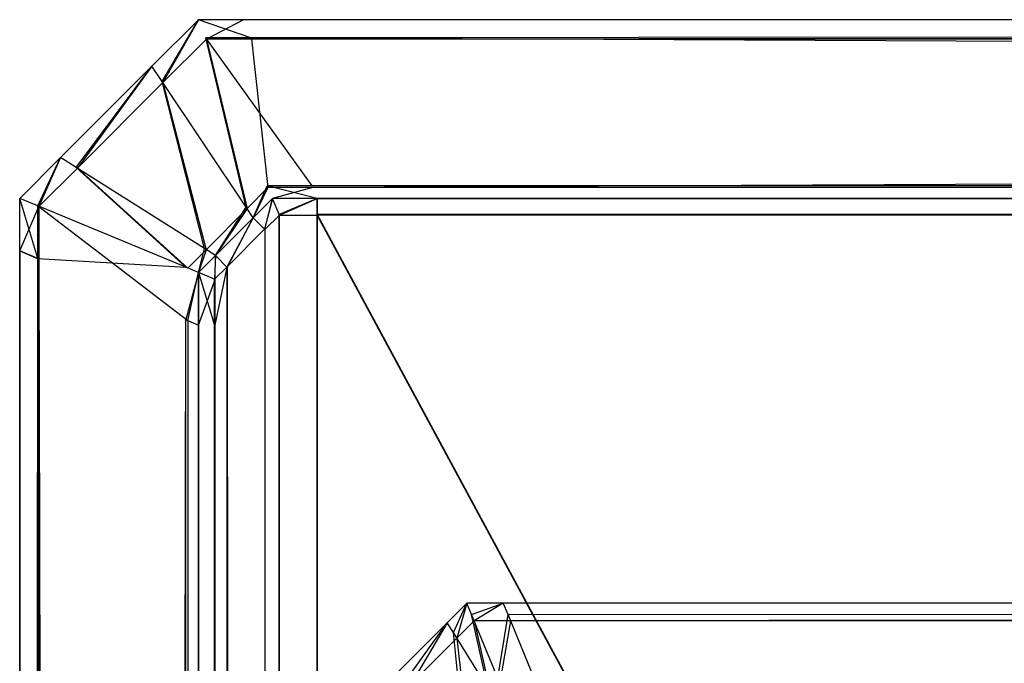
# Model space of a CAD drawing. Extents: x 0 to 0.8, y -0.501 to 0.
# Tile 45 of 113: x 0 to 0.00551, y -0.0036 to 0. Entities that reach past the tile are written whole.
import ezdxf

# ---------------------------------------------------------------- set-up
doc = ezdxf.new("R2010")
doc.units = 0
doc.layers.add('L28_ABDECKPL_0___REPLACEMTFOREM', color=7, linetype='CONTINUOUS')
doc.layers.add('L39_KORPUS1_0___REPLACEMTFOREMP', color=7, linetype='CONTINUOUS')

msp = doc.modelspace()

# ---------------------------------------------------------------- linework, layer by layer
at = {"layer": 'L28_ABDECKPL_0___REPLACEMTFOREM', "color": 39}
for points, invisible_edges in [([(0.000801, -0.000352, 0.602091), (0.001, 0, 0.601982), (0.00074, -0.00026, 0.601982), (0.000801, -0.000352, 0.602091)], 13), ([(0.001, 0, 0.591983), (0.000797, -0.000346, 0.591881), (0.00074, -0.00026, 0.591983), (0.001, 0, 0.591983)], 13), ([(0.00074, -0.00026, 0.592121), (0.001, 0, 0.591983), (0.00074, -0.00026, 0.591983), (0.00074, -0.00026, 0.592121)], 13), ([(0.001, 0, 0.591983), (0.00074, -0.00026, 0.592121), (0.001, 0, 0.592121), (0.001, 0, 0.591983)], 14), ([(0.00074, -0.00026, 0.601982), (0.001, 0, 0.601804), (0.00074, -0.00026, 0.601804), (0.00074, -0.00026, 0.601982)], 13), ([(0.001, 0, 0.601804), (0.00074, -0.00026, 0.601982), (0.001, 0, 0.601982), (0.001, 0, 0.601804)], 14), ([(0.00074, -0.00026, 0.601804), (0.001, 0, 0.592121), (0.00074, -0.00026, 0.592121), (0.00074, -0.00026, 0.601804)], 13), ([(0.001, 0, 0.592121), (0.00074, -0.00026, 0.601804), (0.001, 0, 0.601804), (0.001, 0, 0.592121)], 14), ([(0.000797, -0.000346, 0.591881), (0.001, 0, 0.591983), (0.001042, -0.000101, 0.591881), (0.000797, -0.000346, 0.591881)], 14), ([(0.001, 0, 0.601982), (0.000801, -0.000352, 0.602091), (0.001045, -0.000108, 0.602091), (0.001, 0, 0.601982)], 14), ([(0.001, 0, 0.601982), (0.001252, 0, 0.601804), (0.001, 0, 0.601804), (0.001, 0, 0.601982)], 13), ([(0.001252, 0, 0.601804), (0.001, 0, 0.601982), (0.001252, 0, 0.601982), (0.001252, 0, 0.601804)], 14), ([(0.001, 0, 0.601804), (0.001252, 0, 0.592121), (0.001, 0, 0.592121), (0.001, 0, 0.601804)], 13), ([(0.001252, 0, 0.592121), (0.001, 0, 0.601804), (0.001252, 0, 0.601804), (0.001252, 0, 0.592121)], 14), ([(0.001045, -0.000108, 0.602091), (0.001252, 0, 0.601982), (0.001, 0, 0.601982), (0.001045, -0.000108, 0.602091)], 13), ([(0.001, 0, 0.592121), (0.001252, 0, 0.591983), (0.001, 0, 0.591983), (0.001, 0, 0.592121)], 13), ([(0.001252, 0, 0.591983), (0.001, 0, 0.592121), (0.001252, 0, 0.592121), (0.001252, 0, 0.591983)], 14), ([(0.001, 0, 0.591983), (0.001294, -0.000101, 0.591881), (0.001042, -0.000101, 0.591881), (0.001, 0, 0.591983)], 13), ([(0.001294, -0.000101, 0.591881), (0.001, 0, 0.591983), (0.001252, 0, 0.591983), (0.001294, -0.000101, 0.591881)], 14), ([(0.001252, 0, 0.601982), (0.001045, -0.000108, 0.602091), (0.001297, -0.000108, 0.602091), (0.001252, 0, 0.601982)], 14), ([(0.001252, 0, 0.601982), (0.173178, 0, 0.601804), (0.001252, 0, 0.601804), (0.001252, 0, 0.601982)], 13), ([(0.173178, 0, 0.601804), (0.001252, 0, 0.601982), (0.173178, 0, 0.601982), (0.173178, 0, 0.601804)], 14), ([(0.001252, 0, 0.592121), (0.173178, 0, 0.601804), (0.173178, 0, 0.592121), (0.001252, 0, 0.592121)], 13), ([(0.173178, 0, 0.601804), (0.001252, 0, 0.592121), (0.001252, 0, 0.601804), (0.173178, 0, 0.601804)], 14), ([(0.001297, -0.000108, 0.602091), (0.173178, 0, 0.601982), (0.001252, 0, 0.601982), (0.001297, -0.000108, 0.602091)], 13), ([(0.001252, 0, 0.592121), (0.173178, 0, 0.591983), (0.001252, 0, 0.591983), (0.001252, 0, 0.592121)], 13), ([(0.173178, 0, 0.591983), (0.001252, 0, 0.592121), (0.173178, 0, 0.592121), (0.173178, 0, 0.591983)], 14), ([(0.173178, 0, 0.591983), (0.001294, -0.000101, 0.591881), (0.001252, 0, 0.591983), (0.173178, 0, 0.591983)], 14), ([(0.001294, -0.000101, 0.591881), (0.173178, 0, 0.591983), (0.173136, -0.000101, 0.591881), (0.001294, -0.000101, 0.591881)], 13), ([(0.173178, 0, 0.601982), (0.001297, -0.000108, 0.602091), (0.173133, -0.000108, 0.602091), (0.173178, 0, 0.601982)], 14), ([(0.001042, -0.000101, 0.591881), (0.001267, -0.001048, 0.591053), (0.000797, -0.000346, 0.591881), (0.001042, -0.000101, 0.591881)], 13), ([(0.001272, -0.001056, 0.602922), (0.001045, -0.000108, 0.602091), (0.000801, -0.000352, 0.602091), (0.001272, -0.001056, 0.602922)], 13), ([(0.001267, -0.001048, 0.591053), (0.001042, -0.000101, 0.591881), (0.001385, -0.000929, 0.591053), (0.001267, -0.001048, 0.591053)], 14), ([(0.001042, -0.000101, 0.591881), (0.001636, -0.000929, 0.591053), (0.001385, -0.000929, 0.591053), (0.001042, -0.000101, 0.591881)], 13), ([(0.001636, -0.000929, 0.591053), (0.001042, -0.000101, 0.591881), (0.001294, -0.000101, 0.591881), (0.001636, -0.000929, 0.591053)], 14), ([(0.001045, -0.000108, 0.602091), (0.001272, -0.001056, 0.602922), (0.001389, -0.000939, 0.602922), (0.001045, -0.000108, 0.602091)], 14), ([(0.001389, -0.000939, 0.602922), (0.001297, -0.000108, 0.602091), (0.001045, -0.000108, 0.602091), (0.001389, -0.000939, 0.602922)], 13), ([(0.001294, -0.000101, 0.591881), (0.172794, -0.000929, 0.591053), (0.001636, -0.000929, 0.591053), (0.001294, -0.000101, 0.591881)], 13), ([(0.172794, -0.000929, 0.591053), (0.001294, -0.000101, 0.591881), (0.173136, -0.000101, 0.591881), (0.172794, -0.000929, 0.591053)], 14), ([(0.001641, -0.000939, 0.602922), (0.173133, -0.000108, 0.602091), (0.001297, -0.000108, 0.602091), (0.001641, -0.000939, 0.602922)], 13), ([(0.001297, -0.000108, 0.602091), (0.001389, -0.000939, 0.602922), (0.001641, -0.000939, 0.602922), (0.001297, -0.000108, 0.602091)], 14), ([(0.173133, -0.000108, 0.602091), (0.001641, -0.000939, 0.602922), (0.17279, -0.000939, 0.602922), (0.173133, -0.000108, 0.602091)], 14), ([(0.000323, -0.00083, 0.602091), (0.00074, -0.00026, 0.601982), (0.000229, -0.000771, 0.601982), (0.000323, -0.00083, 0.602091)], 13), ([(0.00074, -0.00026, 0.591983), (0.000316, -0.000826, 0.591881), (0.000229, -0.000771, 0.591983), (0.00074, -0.00026, 0.591983)], 13), ([(0.000229, -0.000771, 0.592121), (0.00074, -0.00026, 0.591983), (0.000229, -0.000771, 0.591983), (0.000229, -0.000771, 0.592121)], 13), ([(0.00074, -0.00026, 0.591983), (0.000229, -0.000771, 0.592121), (0.00074, -0.00026, 0.592121), (0.00074, -0.00026, 0.591983)], 14), ([(0.000229, -0.000771, 0.601982), (0.00074, -0.00026, 0.601804), (0.000229, -0.000771, 0.601804), (0.000229, -0.000771, 0.601982)], 13), ([(0.00074, -0.00026, 0.601804), (0.000229, -0.000771, 0.601982), (0.00074, -0.00026, 0.601982), (0.00074, -0.00026, 0.601804)], 14), ([(0.000229, -0.000771, 0.601804), (0.00074, -0.00026, 0.592121), (0.000229, -0.000771, 0.592121), (0.000229, -0.000771, 0.601804)], 13), ([(0.00074, -0.00026, 0.592121), (0.000229, -0.000771, 0.601804), (0.00074, -0.00026, 0.601804), (0.00074, -0.00026, 0.592121)], 14), ([(0.000316, -0.000826, 0.591881), (0.00074, -0.00026, 0.591983), (0.000797, -0.000346, 0.591881), (0.000316, -0.000826, 0.591881)], 14), ([(0.00074, -0.00026, 0.601982), (0.000323, -0.00083, 0.602091), (0.000801, -0.000352, 0.602091), (0.00074, -0.00026, 0.601982)], 14), ([(0.000797, -0.000346, 0.591881), (0.001034, -0.00128, 0.591053), (0.000316, -0.000826, 0.591881), (0.000797, -0.000346, 0.591881)], 13), ([(0.001043, -0.001286, 0.602922), (0.000801, -0.000352, 0.602091), (0.000323, -0.00083, 0.602091), (0.001043, -0.001286, 0.602922)], 13), ([(0.001034, -0.00128, 0.591053), (0.000797, -0.000346, 0.591881), (0.001267, -0.001048, 0.591053), (0.001034, -0.00128, 0.591053)], 14), ([(0.000801, -0.000352, 0.602091), (0.001043, -0.001286, 0.602922), (0.001272, -0.001056, 0.602922), (0.000801, -0.000352, 0.602091)], 14), ([(0, -0.000999, 0.592121), (0.000229, -0.000771, 0.591983), (0, -0.000999, 0.591983), (0, -0.000999, 0.592121)], 13), ([(0.000229, -0.000771, 0.591983), (0, -0.000999, 0.592121), (0.000229, -0.000771, 0.592121), (0.000229, -0.000771, 0.591983)], 14), ([(0.000229, -0.000771, 0.591983), (0.000101, -0.001041, 0.591881), (0, -0.000999, 0.591983), (0.000229, -0.000771, 0.591983)], 13), ([(0.000108, -0.001044, 0.602091), (0.000229, -0.000771, 0.601982), (0, -0.000999, 0.601982), (0.000108, -0.001044, 0.602091)], 13), ([(0, -0.000999, 0.601982), (0.000229, -0.000771, 0.601804), (0, -0.000999, 0.601804), (0, -0.000999, 0.601982)], 13), ([(0.000229, -0.000771, 0.601804), (0, -0.000999, 0.601982), (0.000229, -0.000771, 0.601982), (0.000229, -0.000771, 0.601804)], 14), ([(0, -0.000999, 0.601804), (0.000229, -0.000771, 0.592121), (0, -0.000999, 0.592121), (0, -0.000999, 0.601804)], 13), ([(0.000229, -0.000771, 0.592121), (0, -0.000999, 0.601804), (0.000229, -0.000771, 0.601804), (0.000229, -0.000771, 0.592121)], 14), ([(0.000101, -0.001041, 0.591881), (0.000229, -0.000771, 0.591983), (0.000316, -0.000826, 0.591881), (0.000101, -0.001041, 0.591881)], 14), ([(0.000229, -0.000771, 0.601982), (0.000108, -0.001044, 0.602091), (0.000323, -0.00083, 0.602091), (0.000229, -0.000771, 0.601982)], 14), ([(0.000316, -0.000826, 0.591881), (0.00093, -0.001384, 0.591053), (0.000101, -0.001041, 0.591881), (0.000316, -0.000826, 0.591881)], 13), ([(0.00093, -0.001384, 0.591053), (0.000316, -0.000826, 0.591881), (0.001034, -0.00128, 0.591053), (0.00093, -0.001384, 0.591053)], 14), ([(0.00094, -0.001389, 0.602922), (0.000323, -0.00083, 0.602091), (0.000108, -0.001044, 0.602091), (0.00094, -0.001389, 0.602922)], 13), ([(0.000323, -0.00083, 0.602091), (0.00094, -0.001389, 0.602922), (0.001043, -0.001286, 0.602922), (0.000323, -0.00083, 0.602091)], 14), ([(0.001385, -0.000929, 0.591053), (0.001306, -0.001107, 0.590983), (0.001267, -0.001048, 0.591053), (0.001385, -0.000929, 0.591053)], 13), ([(0.001306, -0.001107, 0.590983), (0.001385, -0.000929, 0.591053), (0.001414, -0.000999, 0.590983), (0.001306, -0.001107, 0.590983)], 14), ([(0.001385, -0.000929, 0.591053), (0.001665, -0.000999, 0.590983), (0.001414, -0.000999, 0.590983), (0.001385, -0.000929, 0.591053)], 13), ([(0.001665, -0.000999, 0.590983), (0.001385, -0.000929, 0.591053), (0.001636, -0.000929, 0.591053), (0.001665, -0.000999, 0.590983)], 14), ([(0.001636, -0.000929, 0.591053), (0.172765, -0.000999, 0.590983), (0.001665, -0.000999, 0.590983), (0.001636, -0.000929, 0.591053)], 13), ([(0.172765, -0.000999, 0.590983), (0.001636, -0.000929, 0.591053), (0.172794, -0.000929, 0.591053), (0.172765, -0.000999, 0.590983)], 14), ([(0.001306, -0.001107, 0.602982), (0.001389, -0.000939, 0.602922), (0.001272, -0.001056, 0.602922), (0.001306, -0.001107, 0.602982)], 13), ([(0.001389, -0.000939, 0.602922), (0.001306, -0.001107, 0.602982), (0.001414, -0.000999, 0.602982), (0.001389, -0.000939, 0.602922)], 14), ([(0.001414, -0.000999, 0.602982), (0.001641, -0.000939, 0.602922), (0.001389, -0.000939, 0.602922), (0.001414, -0.000999, 0.602982)], 13), ([(0.001641, -0.000939, 0.602922), (0.001414, -0.000999, 0.602982), (0.001665, -0.000999, 0.602982), (0.001641, -0.000939, 0.602922)], 14), ([(0.001665, -0.000999, 0.602982), (0.17279, -0.000939, 0.602922), (0.001641, -0.000939, 0.602922), (0.001665, -0.000999, 0.602982)], 13), ([(0.17279, -0.000939, 0.602922), (0.001665, -0.000999, 0.602982), (0.172765, -0.000999, 0.602982), (0.17279, -0.000939, 0.602922)], 14), ([(0, -0.000999, 0.601982), (0, -0.001293, 0.601804), (0, -0.001293, 0.601982), (0, -0.000999, 0.601982)], 13), ([(0, -0.001293, 0.601804), (0, -0.000999, 0.601982), (0, -0.000999, 0.601804), (0, -0.001293, 0.601804)], 14), ([(0, -0.001293, 0.601982), (0.000108, -0.001044, 0.602091), (0, -0.000999, 0.601982), (0, -0.001293, 0.601982)], 14), ([(0, -0.000999, 0.591983), (0.000101, -0.001335, 0.591881), (0, -0.001293, 0.591983), (0, -0.000999, 0.591983)], 13), ([(0.000101, -0.001335, 0.591881), (0, -0.000999, 0.591983), (0.000101, -0.001041, 0.591881), (0.000101, -0.001335, 0.591881)], 14), ([(0, -0.000999, 0.601804), (0, -0.001293, 0.592121), (0, -0.001293, 0.601804), (0, -0.000999, 0.601804)], 13), ([(0, -0.001293, 0.592121), (0, -0.000999, 0.601804), (0, -0.000999, 0.592121), (0, -0.001293, 0.592121)], 14), ([(0, -0.000999, 0.592121), (0, -0.001293, 0.591983), (0, -0.001293, 0.592121), (0, -0.000999, 0.592121)], 13), ([(0, -0.001293, 0.591983), (0, -0.000999, 0.592121), (0, -0.000999, 0.591983), (0, -0.001293, 0.591983)], 14), ([(0.000108, -0.001044, 0.602091), (0, -0.001293, 0.601982), (0.000108, -0.001338, 0.602091), (0.000108, -0.001044, 0.602091)], 13), ([(0.00093, -0.001384, 0.591053), (0.000101, -0.001335, 0.591881), (0.000101, -0.001041, 0.591881), (0.00093, -0.001384, 0.591053)], 13), ([(0.00094, -0.001682, 0.602922), (0.000108, -0.001044, 0.602091), (0.000108, -0.001338, 0.602091), (0.00094, -0.001682, 0.602922)], 13), ([(0.000108, -0.001044, 0.602091), (0.00094, -0.001682, 0.602922), (0.00094, -0.001389, 0.602922), (0.000108, -0.001044, 0.602091)], 14), ([(0.00137, -0.001171, 0.602982), (0.001414, -0.000999, 0.602982), (0.001306, -0.001107, 0.602982), (0.00137, -0.001171, 0.602982)], 13), ([(0.001414, -0.000999, 0.590983), (0.001372, -0.001173, 0.590983), (0.001306, -0.001107, 0.590983), (0.001414, -0.000999, 0.590983)], 13), ([(0.001414, -0.000999, 0.602982), (0.00137, -0.001171, 0.602982), (0.001452, -0.00109, 0.602982), (0.001414, -0.000999, 0.602982)], 14), ([(0.001372, -0.001173, 0.590983), (0.001414, -0.000999, 0.590983), (0.001453, -0.001093, 0.590983), (0.001372, -0.001173, 0.590983)], 14), ([(0.001452, -0.00109, 0.602982), (0.001665, -0.000999, 0.602982), (0.001414, -0.000999, 0.602982), (0.001452, -0.00109, 0.602982)], 13), ([(0.001665, -0.000999, 0.590983), (0.001453, -0.001093, 0.590983), (0.001414, -0.000999, 0.590983), (0.001665, -0.000999, 0.590983)], 13), ([(0.001665, -0.000999, 0.602982), (0.001452, -0.00109, 0.602982), (0.001665, -0.00109, 0.602982), (0.001665, -0.000999, 0.602982)], 14), ([(0.001453, -0.001093, 0.590983), (0.001665, -0.000999, 0.590983), (0.001665, -0.001093, 0.590983), (0.001453, -0.001093, 0.590983)], 14), ([(0.172765, -0.00109, 0.602982), (0.001665, -0.000999, 0.602982), (0.001665, -0.00109, 0.602982), (0.172765, -0.00109, 0.602982)], 13), ([(0.001665, -0.000999, 0.602982), (0.172765, -0.00109, 0.602982), (0.172765, -0.000999, 0.602982), (0.001665, -0.000999, 0.602982)], 14), ([(0.172765, -0.000999, 0.590983), (0.001665, -0.001093, 0.590983), (0.001665, -0.000999, 0.590983), (0.172765, -0.000999, 0.590983)], 13), ([(0.001665, -0.001093, 0.590983), (0.172765, -0.000999, 0.590983), (0.172765, -0.001093, 0.590983), (0.001665, -0.001093, 0.590983)], 14), ([(0.001267, -0.001048, 0.591053), (0.001095, -0.001319, 0.590983), (0.001034, -0.00128, 0.591053), (0.001267, -0.001048, 0.591053)], 13), ([(0.001095, -0.001319, 0.602982), (0.001272, -0.001056, 0.602922), (0.001043, -0.001286, 0.602922), (0.001095, -0.001319, 0.602982)], 13), ([(0.001095, -0.001319, 0.590983), (0.001267, -0.001048, 0.591053), (0.001306, -0.001107, 0.590983), (0.001095, -0.001319, 0.590983)], 14), ([(0.001272, -0.001056, 0.602922), (0.001095, -0.001319, 0.602982), (0.001306, -0.001107, 0.602982), (0.001272, -0.001056, 0.602922)], 14), ([(0.00137, -0.001171, 0.602982), (0.0014, -0.499586, 0.602982), (0.001452, -0.00109, 0.602982), (0.00137, -0.001171, 0.602982)], 13), ([(0.001403, -0.499584, 0.590983), (0.001372, -0.001173, 0.590983), (0.001453, -0.001093, 0.590983), (0.001403, -0.499584, 0.590983)], 13), ([(0.001452, -0.00109, 0.602982), (0.0014, -0.499586, 0.602982), (0.001452, -0.499638, 0.602982), (0.001452, -0.00109, 0.602982)], 10), ([(0.001403, -0.499584, 0.590983), (0.001453, -0.001093, 0.590983), (0.001453, -0.499635, 0.590983), (0.001403, -0.499584, 0.590983)], 10), ([(0.001452, -0.00109, 0.602982), (0.001452, -0.499638, 0.602982), (0.001665, -0.00109, 0.602982), (0.001452, -0.00109, 0.602982)], 13), ([(0.001665, -0.00109, 0.602982), (0.001452, -0.499638, 0.602982), (0.001616, -0.499638, 0.602982), (0.001665, -0.00109, 0.602982)], 10), ([(0.001453, -0.499635, 0.590983), (0.001453, -0.001093, 0.590983), (0.001665, -0.001093, 0.590983), (0.001453, -0.499635, 0.590983)], 13), ([(0.001453, -0.499635, 0.590983), (0.001665, -0.001093, 0.590983), (0.001616, -0.499635, 0.590983), (0.001453, -0.499635, 0.590983)], 10), ([(0.001665, -0.00109, 0.602982), (0.001616, -0.499638, 0.602982), (0.17335, -0.319009, 0.602982), (0.001665, -0.00109, 0.602982)], 13), ([(0.001616, -0.499635, 0.590983), (0.001665, -0.001093, 0.590983), (0.173347, -0.31901, 0.590983), (0.001616, -0.499635, 0.590983)], 13), ([(0.001665, -0.00109, 0.602982), (0.17335, -0.319009, 0.602982), (0.172765, -0.00109, 0.602982), (0.001665, -0.00109, 0.602982)], 10), ([(0.173347, -0.31901, 0.590983), (0.001665, -0.001093, 0.590983), (0.172765, -0.001093, 0.590983), (0.173347, -0.31901, 0.590983)], 14), ([(0.001159, -0.001383, 0.602982), (0.001306, -0.001107, 0.602982), (0.001095, -0.001319, 0.602982), (0.001159, -0.001383, 0.602982)], 13), ([(0.001306, -0.001107, 0.590983), (0.001161, -0.001385, 0.590983), (0.001095, -0.001319, 0.590983), (0.001306, -0.001107, 0.590983)], 13), ([(0.001306, -0.001107, 0.602982), (0.001159, -0.001383, 0.602982), (0.00137, -0.001171, 0.602982), (0.001306, -0.001107, 0.602982)], 14), ([(0.001161, -0.001385, 0.590983), (0.001306, -0.001107, 0.590983), (0.001372, -0.001173, 0.590983), (0.001161, -0.001385, 0.590983)], 14), ([(0.001159, -0.001383, 0.602982), (0.0014, -0.499586, 0.602982), (0.00137, -0.001171, 0.602982), (0.001159, -0.001383, 0.602982)], 10), ([(0.001403, -0.499584, 0.590983), (0.001161, -0.001385, 0.590983), (0.001372, -0.001173, 0.590983), (0.001403, -0.499584, 0.590983)], 10), ([(0.000108, -0.499441, 0.602091), (0, -0.001293, 0.601982), (0, -0.499485, 0.601982), (0.000108, -0.499441, 0.602091)], 13), ([(0, -0.001293, 0.601982), (0.000108, -0.499441, 0.602091), (0.000108, -0.001338, 0.602091), (0, -0.001293, 0.601982)], 14), ([(0, -0.001293, 0.601982), (0, -0.499485, 0.601804), (0, -0.499485, 0.601982), (0, -0.001293, 0.601982)], 13), ([(0, -0.499485, 0.601804), (0, -0.001293, 0.601982), (0, -0.001293, 0.601804), (0, -0.499485, 0.601804)], 14), ([(0.000101, -0.001335, 0.591881), (0, -0.499485, 0.591983), (0, -0.001293, 0.591983), (0.000101, -0.001335, 0.591881)], 13), ([(0, -0.001293, 0.601804), (0, -0.499485, 0.592121), (0, -0.499485, 0.601804), (0, -0.001293, 0.601804)], 13), ([(0, -0.499485, 0.592121), (0, -0.001293, 0.601804), (0, -0.001293, 0.592121), (0, -0.499485, 0.592121)], 14), ([(0, -0.001293, 0.592121), (0, -0.499485, 0.591983), (0, -0.499485, 0.592121), (0, -0.001293, 0.592121)], 13), ([(0, -0.499485, 0.591983), (0, -0.001293, 0.592121), (0, -0.001293, 0.591983), (0, -0.499485, 0.591983)], 14), ([(0.001034, -0.00128, 0.591053), (0.001, -0.001413, 0.590983), (0.00093, -0.001384, 0.591053), (0.001034, -0.00128, 0.591053)], 13), ([(0.001, -0.001413, 0.602982), (0.001043, -0.001286, 0.602922), (0.00094, -0.001389, 0.602922), (0.001, -0.001413, 0.602982)], 13), ([(0.001, -0.001413, 0.590983), (0.001034, -0.00128, 0.591053), (0.001095, -0.001319, 0.590983), (0.001, -0.001413, 0.590983)], 14), ([(0.001043, -0.001286, 0.602922), (0.001, -0.001413, 0.602982), (0.001095, -0.001319, 0.602982), (0.001043, -0.001286, 0.602922)], 14), ([(0.00109, -0.001451, 0.602982), (0.001095, -0.001319, 0.602982), (0.001, -0.001413, 0.602982), (0.00109, -0.001451, 0.602982)], 13), ([(0.001095, -0.001319, 0.590983), (0.001093, -0.001452, 0.590983), (0.001, -0.001413, 0.590983), (0.001095, -0.001319, 0.590983)], 13), ([(0.001095, -0.001319, 0.602982), (0.00109, -0.001451, 0.602982), (0.001159, -0.001383, 0.602982), (0.001095, -0.001319, 0.602982)], 14), ([(0.001093, -0.001452, 0.590983), (0.001095, -0.001319, 0.590983), (0.001161, -0.001385, 0.590983), (0.001093, -0.001452, 0.590983)], 14), ([(0, -0.499485, 0.591983), (0.000101, -0.001335, 0.591881), (0.000101, -0.499444, 0.591881), (0, -0.499485, 0.591983)], 14), ([(0.00093, -0.001678, 0.591053), (0.000101, -0.499444, 0.591881), (0.000101, -0.001335, 0.591881), (0.00093, -0.001678, 0.591053)], 13), ([(0.000101, -0.001335, 0.591881), (0.00093, -0.001384, 0.591053), (0.00093, -0.001678, 0.591053), (0.000101, -0.001335, 0.591881)], 14), ([(0.00094, -0.499097, 0.602922), (0.000108, -0.001338, 0.602091), (0.000108, -0.499441, 0.602091), (0.00094, -0.499097, 0.602922)], 13), ([(0.000108, -0.001338, 0.602091), (0.00094, -0.499097, 0.602922), (0.00094, -0.001682, 0.602922), (0.000108, -0.001338, 0.602091)], 14), ([(0.001, -0.001413, 0.590983), (0.00093, -0.001678, 0.591053), (0.00093, -0.001384, 0.591053), (0.001, -0.001413, 0.590983)], 14), ([(0.00093, -0.001678, 0.591053), (0.001, -0.001413, 0.590983), (0.001, -0.001707, 0.590983), (0.00093, -0.001678, 0.591053)], 13), ([(0.00094, -0.001682, 0.602922), (0.001, -0.001413, 0.602982), (0.00094, -0.001389, 0.602922), (0.00094, -0.001682, 0.602922)], 14), ([(0.001, -0.001413, 0.602982), (0.00094, -0.001682, 0.602922), (0.001, -0.001707, 0.602982), (0.001, -0.001413, 0.602982)], 13), ([(0.00109, -0.001707, 0.602982), (0.001, -0.001413, 0.602982), (0.001, -0.001707, 0.602982), (0.00109, -0.001707, 0.602982)], 13), ([(0.001, -0.001413, 0.602982), (0.00109, -0.001707, 0.602982), (0.00109, -0.001451, 0.602982), (0.001, -0.001413, 0.602982)], 14), ([(0.001093, -0.001452, 0.590983), (0.001, -0.001707, 0.590983), (0.001, -0.001413, 0.590983), (0.001093, -0.001452, 0.590983)], 13), ([(0.00109, -0.001451, 0.602982), (0.00115, -0.499336, 0.602982), (0.001159, -0.001383, 0.602982), (0.00109, -0.001451, 0.602982)], 10), ([(0.001161, -0.001385, 0.590983), (0.001093, -0.001707, 0.590983), (0.001093, -0.001452, 0.590983), (0.001161, -0.001385, 0.590983)], 13), ([(0.001093, -0.001707, 0.590983), (0.001161, -0.001385, 0.590983), (0.001093, -0.499072, 0.590983), (0.001093, -0.001707, 0.590983)], 10), ([(0.001093, -0.499072, 0.590983), (0.001161, -0.001385, 0.590983), (0.001093, -0.499275, 0.590983), (0.001093, -0.499072, 0.590983)], 13), ([(0.001093, -0.499275, 0.590983), (0.001161, -0.001385, 0.590983), (0.001152, -0.499334, 0.590983), (0.001093, -0.499275, 0.590983)], 10), ([(0.001159, -0.001383, 0.602982), (0.00115, -0.499336, 0.602982), (0.0014, -0.499586, 0.602982), (0.001159, -0.001383, 0.602982)], 13), ([(0.001152, -0.499334, 0.590983), (0.001161, -0.001385, 0.590983), (0.001403, -0.499584, 0.590983), (0.001152, -0.499334, 0.590983)], 13), ([(0.001, -0.001707, 0.590983), (0.001093, -0.001452, 0.590983), (0.001093, -0.001707, 0.590983), (0.001, -0.001707, 0.590983)], 14), ([(0.00109, -0.001707, 0.602982), (0.00115, -0.499336, 0.602982), (0.00109, -0.001451, 0.602982), (0.00109, -0.001707, 0.602982)], 13), ([(0.000101, -0.499444, 0.591881), (0.00093, -0.001678, 0.591053), (0.00093, -0.499101, 0.591053), (0.000101, -0.499444, 0.591881)], 14), ([(0.00093, -0.001678, 0.591053), (0.001, -0.499072, 0.590983), (0.00093, -0.499101, 0.591053), (0.00093, -0.001678, 0.591053)], 13), ([(0.001, -0.499072, 0.590983), (0.00093, -0.001678, 0.591053), (0.001, -0.001707, 0.590983), (0.001, -0.499072, 0.590983)], 14), ([(0.001, -0.499072, 0.602982), (0.00094, -0.001682, 0.602922), (0.00094, -0.499097, 0.602922), (0.001, -0.499072, 0.602982)], 13), ([(0.00094, -0.001682, 0.602922), (0.001, -0.499072, 0.602982), (0.001, -0.001707, 0.602982), (0.00094, -0.001682, 0.602922)], 14), ([(0.00109, -0.499072, 0.602982), (0.001, -0.001707, 0.602982), (0.001, -0.499072, 0.602982), (0.00109, -0.499072, 0.602982)], 13), ([(0.001, -0.001707, 0.602982), (0.00109, -0.499072, 0.602982), (0.00109, -0.001707, 0.602982), (0.001, -0.001707, 0.602982)], 14), ([(0.001093, -0.001707, 0.590983), (0.001, -0.499072, 0.590983), (0.001, -0.001707, 0.590983), (0.001093, -0.001707, 0.590983)], 13), ([(0.001, -0.499072, 0.590983), (0.001093, -0.001707, 0.590983), (0.001093, -0.499072, 0.590983), (0.001, -0.499072, 0.590983)], 14), ([(0.00109, -0.499072, 0.602982), (0.00115, -0.499336, 0.602982), (0.00109, -0.001707, 0.602982), (0.00109, -0.499072, 0.602982)], 10)]:
    msp.add_3dface(points, dxfattribs=dict(at, invisible_edges=invisible_edges))
at = {"layer": 'L39_KORPUS1_0___REPLACEMTFOREMP', "color": 8}
for points, invisible_edges in [([(0.002502, -0.003262, 0.0005), (0.002427, -0.003427, 0.000436), (0.002392, -0.003372, 0.0005), (0.002502, -0.003262, 0.0005)], 13), ([(0.002392, -0.003372, 0.000565), (0.002502, -0.003262, 0.0005), (0.002392, -0.003372, 0.0005), (0.002392, -0.003372, 0.000565)], 13), ([(0.002502, -0.003262, 0.0005), (0.002392, -0.003372, 0.000565), (0.002502, -0.003262, 0.000565), (0.002502, -0.003262, 0.0005)], 14), ([(0.002392, -0.003372, 0.007018), (0.002502, -0.003262, 0.000565), (0.002392, -0.003372, 0.000565), (0.002392, -0.003372, 0.007018)], 13), ([(0.002502, -0.003262, 0.000565), (0.002392, -0.003372, 0.007018), (0.002502, -0.003262, 0.007018), (0.002502, -0.003262, 0.000565)], 14), ([(0.002446, -0.003458, 0.007289), (0.002502, -0.003262, 0.00719), (0.002392, -0.003372, 0.00719), (0.002446, -0.003458, 0.007289)], 13), ([(0.002392, -0.003372, 0.00719), (0.002502, -0.003262, 0.007018), (0.002392, -0.003372, 0.007018), (0.002392, -0.003372, 0.00719)], 13), ([(0.002502, -0.003262, 0.007018), (0.002392, -0.003372, 0.00719), (0.002502, -0.003262, 0.00719), (0.002502, -0.003262, 0.007018)], 14), ([(0.002427, -0.003427, 0.000436), (0.002502, -0.003262, 0.0005), (0.002528, -0.003326, 0.000436), (0.002427, -0.003427, 0.000436)], 14), ([(0.002502, -0.003262, 0.00719), (0.002446, -0.003458, 0.007289), (0.002543, -0.003361, 0.007289), (0.002502, -0.003262, 0.00719)], 14), ([(0.002543, -0.003361, 0.007289), (0.002705, -0.003262, 0.00719), (0.002502, -0.003262, 0.00719), (0.002543, -0.003361, 0.007289)], 13), ([(0.002502, -0.003262, 0.007018), (0.002705, -0.003262, 0.000565), (0.002502, -0.003262, 0.000565), (0.002502, -0.003262, 0.007018)], 13), ([(0.002705, -0.003262, 0.000565), (0.002502, -0.003262, 0.007018), (0.002705, -0.003262, 0.007018), (0.002705, -0.003262, 0.000565)], 14), ([(0.002502, -0.003262, 0.00719), (0.002705, -0.003262, 0.007018), (0.002502, -0.003262, 0.007018), (0.002502, -0.003262, 0.00719)], 13), ([(0.002705, -0.003262, 0.007018), (0.002502, -0.003262, 0.00719), (0.002705, -0.003262, 0.00719), (0.002705, -0.003262, 0.007018)], 14), ([(0.002502, -0.003262, 0.000565), (0.002705, -0.003262, 0.0005), (0.002502, -0.003262, 0.0005), (0.002502, -0.003262, 0.000565)], 13), ([(0.002705, -0.003262, 0.0005), (0.002502, -0.003262, 0.000565), (0.002705, -0.003262, 0.000565), (0.002705, -0.003262, 0.0005)], 14), ([(0.002705, -0.003262, 0.0005), (0.002528, -0.003326, 0.000436), (0.002502, -0.003262, 0.0005), (0.002705, -0.003262, 0.0005)], 13), ([(0.002528, -0.003326, 0.000436), (0.002705, -0.003262, 0.0005), (0.002732, -0.003326, 0.000436), (0.002528, -0.003326, 0.000436)], 14), ([(0.002705, -0.003262, 0.00719), (0.002543, -0.003361, 0.007289), (0.002746, -0.003361, 0.007289), (0.002705, -0.003262, 0.00719)], 14), ([(0.002746, -0.003361, 0.007289), (0.1, -0.003262, 0.00719), (0.002705, -0.003262, 0.00719), (0.002746, -0.003361, 0.007289)], 13), ([(0.002705, -0.003262, 0.007018), (0.1, -0.003262, 0.000565), (0.002705, -0.003262, 0.000565), (0.002705, -0.003262, 0.007018)], 13), ([(0.1, -0.003262, 0.000565), (0.002705, -0.003262, 0.007018), (0.1, -0.003262, 0.007018), (0.1, -0.003262, 0.000565)], 14), ([(0.002705, -0.003262, 0.00719), (0.1, -0.003262, 0.007018), (0.002705, -0.003262, 0.007018), (0.002705, -0.003262, 0.00719)], 13), ([(0.1, -0.003262, 0.007018), (0.002705, -0.003262, 0.00719), (0.1, -0.003262, 0.00719), (0.1, -0.003262, 0.007018)], 14), ([(0.1, -0.003262, 0.0005), (0.002732, -0.003326, 0.000436), (0.002705, -0.003262, 0.0005), (0.1, -0.003262, 0.0005)], 13), ([(0.002705, -0.003262, 0.000565), (0.1, -0.003262, 0.0005), (0.002705, -0.003262, 0.0005), (0.002705, -0.003262, 0.000565)], 13), ([(0.1, -0.003262, 0.0005), (0.002705, -0.003262, 0.000565), (0.1, -0.003262, 0.000565), (0.1, -0.003262, 0.0005)], 14), ([(0.002732, -0.003326, 0.000436), (0.1, -0.003262, 0.0005), (0.1, -0.003326, 0.000436), (0.002732, -0.003326, 0.000436)], 14), ([(0.1, -0.003262, 0.00719), (0.002746, -0.003361, 0.007289), (0.1, -0.003361, 0.007289), (0.1, -0.003262, 0.00719)], 14), ([(0.002528, -0.003326, 0.000436), (0.002621, -0.003738, 0.000079), (0.002427, -0.003427, 0.000436), (0.002528, -0.003326, 0.000436)], 13), ([(0.002621, -0.003738, 0.000079), (0.002528, -0.003326, 0.000436), (0.002676, -0.003682, 0.000079), (0.002621, -0.003738, 0.000079)], 14), ([(0.002732, -0.003326, 0.000436), (0.002676, -0.003682, 0.000079), (0.002528, -0.003326, 0.000436), (0.002732, -0.003326, 0.000436)], 13), ([(0.002676, -0.003682, 0.000079), (0.002732, -0.003326, 0.000436), (0.002879, -0.003682, 0.000079), (0.002676, -0.003682, 0.000079)], 14), ([(0.1, -0.003326, 0.000436), (0.002879, -0.003682, 0.000079), (0.002732, -0.003326, 0.000436), (0.1, -0.003326, 0.000436)], 13), ([(0.002879, -0.003682, 0.000079), (0.1, -0.003326, 0.000436), (0.1, -0.003682, 0.00008), (0.002879, -0.003682, 0.000079)], 14), ([(0.002104, -0.00366, 0.00719), (0.002392, -0.003372, 0.007018), (0.002104, -0.00366, 0.007018), (0.002104, -0.00366, 0.00719)], 13), ([(0.002392, -0.003372, 0.007018), (0.002104, -0.00366, 0.00719), (0.002392, -0.003372, 0.00719), (0.002392, -0.003372, 0.007018)], 14), ([(0.002191, -0.003713, 0.007289), (0.002392, -0.003372, 0.00719), (0.002104, -0.00366, 0.00719), (0.002191, -0.003713, 0.007289)], 13), ([(0.002104, -0.00366, 0.007018), (0.002392, -0.003372, 0.000565), (0.002104, -0.00366, 0.000565), (0.002104, -0.00366, 0.007018)], 13), ([(0.002392, -0.003372, 0.000565), (0.002104, -0.00366, 0.007018), (0.002392, -0.003372, 0.007018), (0.002392, -0.003372, 0.000565)], 14), ([(0.002104, -0.00366, 0.000565), (0.002392, -0.003372, 0.0005), (0.002104, -0.00366, 0.0005), (0.002104, -0.00366, 0.000565)], 13), ([(0.002392, -0.003372, 0.0005), (0.002104, -0.00366, 0.000565), (0.002392, -0.003372, 0.000565), (0.002392, -0.003372, 0.0005)], 14), ([(0.002392, -0.003372, 0.0005), (0.00216, -0.003694, 0.000436), (0.002104, -0.00366, 0.0005), (0.002392, -0.003372, 0.0005)], 13), ([(0.00216, -0.003694, 0.000436), (0.002392, -0.003372, 0.0005), (0.002427, -0.003427, 0.000436), (0.00216, -0.003694, 0.000436)], 14), ([(0.002392, -0.003372, 0.00719), (0.002191, -0.003713, 0.007289), (0.002446, -0.003458, 0.007289), (0.002392, -0.003372, 0.00719)], 14), ([(0.002633, -0.003758, 0.007633), (0.002543, -0.003361, 0.007289), (0.002446, -0.003458, 0.007289), (0.002633, -0.003758, 0.007633)], 13), ([(0.002543, -0.003361, 0.007289), (0.002633, -0.003758, 0.007633), (0.002686, -0.003705, 0.007633), (0.002543, -0.003361, 0.007289)], 14), ([(0.002686, -0.003705, 0.007633), (0.002746, -0.003361, 0.007289), (0.002543, -0.003361, 0.007289), (0.002686, -0.003705, 0.007633)], 13), ([(0.002746, -0.003361, 0.007289), (0.002686, -0.003705, 0.007633), (0.002889, -0.003705, 0.007633), (0.002746, -0.003361, 0.007289)], 14), ([(0.002889, -0.003705, 0.007633), (0.1, -0.003361, 0.007289), (0.002746, -0.003361, 0.007289), (0.002889, -0.003705, 0.007633)], 13), ([(0.1, -0.003361, 0.007289), (0.002889, -0.003705, 0.007633), (0.1, -0.003705, 0.007633), (0.1, -0.003361, 0.007289)], 14), ([(0.002427, -0.003427, 0.000436), (0.002474, -0.003884, 0.000079), (0.00216, -0.003694, 0.000436), (0.002427, -0.003427, 0.000436)], 13), ([(0.002494, -0.003896, 0.007633), (0.002446, -0.003458, 0.007289), (0.002191, -0.003713, 0.007289), (0.002494, -0.003896, 0.007633)], 13), ([(0.002474, -0.003884, 0.000079), (0.002427, -0.003427, 0.000436), (0.002621, -0.003738, 0.000079), (0.002474, -0.003884, 0.000079)], 14), ([(0.002446, -0.003458, 0.007289), (0.002494, -0.003896, 0.007633), (0.002633, -0.003758, 0.007633), (0.002446, -0.003458, 0.007289)], 14)]:
    msp.add_3dface(points, dxfattribs=dict(at, invisible_edges=invisible_edges))

doc.saveas('drawing.dxf')
